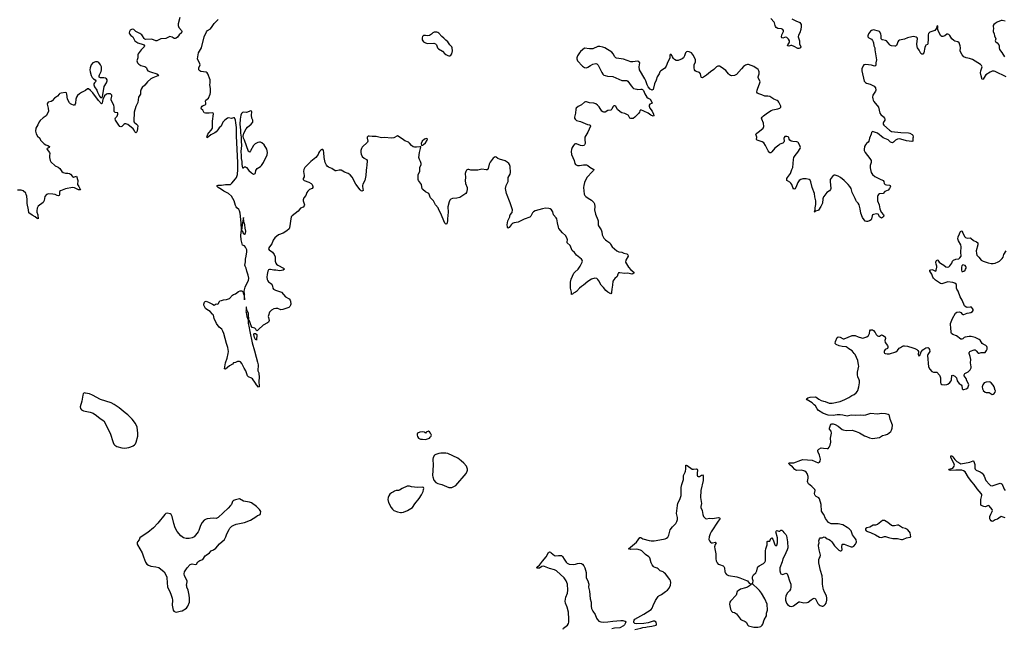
# Model space of a CAD drawing. Header units: inches. Extents: x 1603746 to 1744129, y 385869 to 533836.
# Tile 54 of 105: x 1694022 to 1713591, y 405269 to 417368. Entities that reach past the tile are written whole.
import ezdxf

# ---------------------------------------------------------------- set-up
doc = ezdxf.new("R2010")
doc.units = ezdxf.units.IN
doc.header["$MEASUREMENT"] = 0
for name, color, linetype in [('B6490', 7, 'Continuous'), ('B6491', 7, 'Continuous'), ('B7400', 7, 'Continuous'), ('B7401', 7, 'Continuous'), ('B7410', 7, 'Continuous'), ('B7411', 7, 'Continuous')]:
    doc.layers.add(name, color=color, linetype=linetype)

msp = doc.modelspace()

# ---------------------------------------------------------------- linework, layer by layer
at = {"layer": 'B6490', "color": 6, "elevation": 400}
for points in [[(1695310, 409949), (1695296, 409944), (1695287, 409933), (1695277, 409903), (1695254, 409786), (1695225, 409670), (1695230, 409641), (1695250, 409611), (1695291, 409590), (1695426, 409566), (1695484, 409544), (1695550, 409498), (1695620, 409440), (1695692, 409392), (1695823, 409150), (1695882, 408962), (1695893, 408933), (1695910, 408908), (1695950, 408882), (1696050, 408857), (1696113, 408853), (1696190, 408865), (1696230, 408877), (1696280, 408900), (1696303, 408917), (1696322, 408938), (1696340, 408970), (1696367, 409090), (1696368, 409150), (1696357, 409270), (1696321, 409341), (1696258, 409430), (1696174, 409510), (1696116, 409550), (1696000, 409650), (1695898, 409718), (1695841, 409750), (1695630, 409819), (1695470, 409904), (1695410, 409929), (1695330, 409947)], [(1698390, 407840), (1698310, 407825), (1698271, 407810), (1698251, 407789), (1698229, 407730), (1698212, 407708), (1698164, 407656), (1697967, 407470), (1697930, 407453), (1697870, 407456), (1697750, 407447), (1697730, 407442), (1697690, 407418), (1697650, 407375), (1697613, 407310), (1697585, 407215), (1697570, 407185), (1697490, 407090), (1697450, 407071), (1697390, 407056), (1697330, 407052), (1697278, 407070), (1697223, 407110), (1697150, 407197), (1697110, 407269), (1697084, 407350), (1697050, 407490), (1697030, 407532), (1697010, 407547), (1696950, 407557), (1696930, 407550), (1696910, 407530), (1696770, 407361), (1696682, 407270), (1696570, 407175), (1696456, 407104), (1696413, 407070), (1696395, 407030), (1696365, 406990), (1696356, 406970), (1696357, 406950), (1696366, 406926), (1696459, 406770), (1696482, 406690), (1696522, 406582), (1696546, 406546), (1696582, 406522), (1696628, 406508), (1696731, 406491), (1696790, 406475), (1696896, 406390), (1696944, 406290), (1696948, 406270), (1696958, 406090), (1697004, 406004), (1697034, 405930), (1697050, 405870), (1697056, 405830), (1697051, 405730), (1697071, 405630), (1697087, 405610), (1697110, 405594), (1697130, 405593), (1697210, 405607), (1697250, 405619), (1697336, 405670), (1697365, 405710), (1697396, 405790), (1697400, 405870), (1697391, 405930), (1697370, 406030), (1697345, 406090), (1697341, 406110), (1697340, 406130), (1697351, 406190), (1697350, 406210), (1697301, 406310), (1697292, 406350), (1697298, 406390), (1697321, 406430), (1697350, 406470), (1697410, 406535), (1697450, 406548), (1697510, 406539), (1697536, 406544), (1697562, 406590), (1697602, 406618), (1697663, 406637), (1697709, 406710), (1697730, 406721), (1697792, 406768), (1697830, 406810), (1697875, 406830), (1697918, 406862), (1697996, 406950), (1698090, 407034), (1698118, 407090), (1698138, 407150), (1698185, 407235), (1698201, 407259), (1698241, 407299), (1698279, 407321), (1698323, 407337), (1698489, 407371), (1698610, 407417), (1698716, 407484), (1698750, 407510), (1698790, 407522), (1698801, 407530), (1698809, 407550), (1698812, 407590), (1698790, 407629), (1698730, 407689), (1698630, 407761), (1698590, 407780), (1698512, 407788), (1698470, 407800)]]:
    msp.add_lwpolyline(points, close=True, dxfattribs=at)
at = {"layer": 'B6491', "color": 6, "elevation": 300}
for points in [[(1697202, 417410), (1697174, 417286), (1697171, 417250), (1697188, 417210), (1697240, 417150), (1697247, 417130), (1697237, 417110), (1697195, 417070), (1697157, 417023), (1697130, 416999), (1697110, 416992), (1697090, 416996), (1697050, 417018), (1697009, 417031), (1696977, 417023), (1696926, 416994), (1696830, 416988), (1696750, 416949), (1696728, 416948), (1696650, 416980), (1696530, 416973), (1696510, 416979), (1696493, 416993), (1696466, 417046), (1696448, 417068), (1696410, 417094), (1696333, 417133), (1696290, 417170), (1696270, 417178), (1696244, 417176), (1696220, 417160), (1696204, 417136), (1696199, 417110), (1696205, 417085), (1696230, 417057), (1696270, 417029), (1696310, 416950), (1696370, 416907), (1696477, 416877), (1696489, 416870), (1696502, 416850), (1696499, 416830), (1696434, 416766), (1696379, 416690), (1696370, 416670), (1696367, 416610), (1696352, 416550), (1696356, 416530), (1696366, 416510), (1696390, 416481), (1696430, 416456), (1696510, 416436), (1696527, 416427), (1696540, 416410), (1696553, 416373), (1696572, 416352), (1696624, 416330), (1696750, 416290), (1696784, 416270), (1696770, 416250), (1696666, 416214), (1696628, 416192), (1696560, 416130), (1696510, 416065), (1696458, 416022), (1696435, 415985), (1696426, 415950), (1696423, 415890), (1696385, 415830), (1696370, 415725), (1696330, 415644), (1696298, 415530), (1696292, 415350), (1696300, 415330), (1696347, 415290), (1696363, 415270), (1696371, 415249), (1696362, 415210), (1696356, 415150), (1696350, 415137), (1696330, 415117), (1696310, 415137), (1696295, 415170), (1696277, 415197), (1696170, 415286), (1696130, 415299), (1696110, 415295), (1696090, 415284), (1696050, 415242), (1696030, 415235), (1696010, 415247), (1695991, 415270), (1695969, 415310), (1695938, 415350), (1695925, 415370), (1695921, 415399), (1695925, 415415), (1695957, 415450), (1695969, 415470), (1695975, 415490), (1695974, 415510), (1695970, 415515), (1695921, 415521), (1695910, 415527), (1695902, 415542), (1695898, 415570), (1695899, 415630), (1695892, 415670), (1695842, 415770), (1695842, 415790), (1695855, 415850), (1695851, 415870), (1695830, 415892), (1695770, 415896), (1695750, 415889), (1695706, 415854), (1695676, 415784), (1695665, 415750), (1695660, 415710), (1695650, 415698), (1695590, 415761), (1695474, 415914), (1695430, 415961), (1695390, 415993), (1695370, 415994), (1695330, 415959), (1695250, 415921), (1695210, 415895), (1695170, 415860), (1695152, 415828), (1695138, 415790), (1695134, 415706), (1695128, 415690), (1695110, 415672), (1695090, 415670), (1695059, 415679), (1695033, 415693), (1695014, 415714), (1694974, 415790), (1694961, 415890), (1694950, 415911), (1694930, 415922), (1694847, 415910), (1694820, 415900), (1694806, 415890), (1694773, 415847), (1694712, 415808), (1694670, 415754), (1694650, 415743), (1694590, 415730), (1694573, 415710), (1694569, 415689), (1694587, 415610), (1694593, 415550), (1694590, 415530), (1694550, 415459), (1694490, 415419), (1694430, 415361), (1694410, 415335), (1694384, 415276), (1694343, 415210), (1694337, 415150), (1694350, 415100), (1694374, 415050), (1694425, 415010), (1694439, 414970), (1694455, 414950), (1694510, 414900), (1694542, 414882), (1694582, 414870), (1694612, 414850), (1694610, 414827), (1694565, 414810), (1694564, 414796), (1694565, 414790), (1694617, 414730), (1694622, 414710), (1694614, 414666), (1694615, 414630), (1694631, 414570), (1694644, 414544), (1694724, 414464), (1694790, 414434), (1694823, 414410), (1694860, 414350), (1694889, 414329), (1694930, 414320), (1694979, 414319), (1695010, 414312), (1695034, 414294), (1695070, 414253), (1695090, 414240), (1695110, 414241), (1695130, 414253), (1695150, 414255), (1695179, 414170), (1695179, 414150), (1695169, 414110), (1695171, 414090), (1695200, 414050), (1695232, 413988), (1695217, 413983), (1695190, 413986), (1695110, 414024), (1695070, 414031), (1694930, 414008), (1694835, 413965), (1694816, 413950), (1694811, 413930), (1694815, 413885), (1694809, 413871), (1694794, 413866), (1694770, 413871), (1694730, 413891), (1694680, 413900), (1694595, 413905), (1694557, 413890), (1694524, 413850), (1694508, 413772), (1694490, 413737), (1694390, 413659), (1694370, 413624), (1694360, 413570), (1694364, 413544), (1694383, 413490), (1694390, 413410), (1694370, 413413), (1694330, 413450), (1694270, 413481), (1694203, 413530), (1694197, 413590), (1694172, 413712), (1694171, 413790), (1694161, 413861), (1694154, 413894), (1694141, 413921), (1694090, 413964), (1694050, 413980), (1693979, 413981)], [(1700000, 414771), (1699998, 414770), (1699979, 414750), (1699966, 414730), (1699952, 414690), (1699907, 414630), (1699807, 414550), (1699690, 414429), (1699667, 414390), (1699662, 414350), (1699676, 414270), (1699673, 414247), (1699658, 414210), (1699657, 414190), (1699675, 414170), (1699770, 414138), (1699817, 414110), (1699837, 414090), (1699850, 414050), (1699850, 414030), (1699833, 414010), (1699785, 413990), (1699750, 413959), (1699731, 413930), (1699708, 413872), (1699670, 413830), (1699657, 413790), (1699657, 413770), (1699660, 413750), (1699682, 413690), (1699679, 413670), (1699656, 413644), (1699602, 413618), (1699557, 413563), (1699436, 413470), (1699420, 413450), (1699387, 413233), (1699375, 413210), (1699330, 413170), (1699256, 413124), (1699164, 413090), (1699090, 413030), (1699057, 412983), (1699035, 412910), (1698984, 412850), (1698972, 412830), (1698970, 412810), (1698983, 412790), (1699050, 412747), (1699082, 412702), (1699097, 412657), (1699103, 412570), (1699116, 412530), (1699128, 412510), (1699154, 412490), (1699266, 412430), (1699284, 412410), (1699256, 412390), (1699190, 412376), (1699110, 412388), (1699070, 412389), (1699010, 412404), (1698990, 412405), (1698970, 412398), (1698951, 412369), (1698939, 412301), (1698936, 412250), (1698942, 412202), (1698955, 412175), (1698970, 412156), (1699010, 412131), (1699033, 412110), (1699048, 412072), (1699054, 412030), (1699068, 412010), (1699104, 411990), (1699225, 411950), (1699302, 411862), (1699378, 411818), (1699395, 411795), (1699406, 411770), (1699414, 411710), (1699407, 411690), (1699390, 411664), (1699372, 411648), (1699250, 411606), (1699210, 411602), (1699150, 411625), (1699110, 411627), (1699070, 411619), (1699030, 411593), (1698987, 411553), (1698964, 411490), (1698961, 411470), (1698965, 411450), (1698983, 411390), (1698970, 411356), (1698950, 411340), (1698864, 411296), (1698769, 411211), (1698750, 411187), (1698734, 411186), (1698730, 411187), (1698715, 411215), (1698693, 411233), (1698642, 411250), (1698622, 411282), (1698590, 411381), (1698578, 411398), (1698567, 411530), (1698550, 411575), (1698535, 411590), (1698530, 411659), (1698524, 411656), (1698524, 411590), (1698518, 411570), (1698521, 411550), (1698536, 411470), (1698563, 411403), (1698565, 411330), (1698577, 411277), (1698593, 411170), (1698642, 410942), (1698690, 410782), (1698720, 410660), (1698750, 410559), (1698759, 410510), (1698760, 410470), (1698753, 410427), (1698758, 410390), (1698773, 410350), (1698782, 410250), (1698773, 410190), (1698782, 410070), (1698770, 410065), (1698729, 410109), (1698710, 410143), (1698646, 410226), (1698630, 410241), (1698570, 410269), (1698553, 410290), (1698542, 410310), (1698526, 410370), (1698516, 410390), (1698482, 410442), (1698436, 410536), (1698408, 410568), (1698390, 410576), (1698350, 410576), (1698310, 410556), (1698270, 410549), (1698250, 410523), (1698190, 410487), (1698110, 410423), (1698090, 410426), (1698110, 410550), (1698143, 410637), (1698166, 410734), (1698170, 410770), (1698159, 410850), (1698130, 410933), (1698077, 411130), (1698059, 411179), (1698037, 411217), (1697990, 411259), (1697931, 411330), (1697888, 411430), (1697871, 411491), (1697857, 411517), (1697810, 411570), (1697743, 411610), (1697718, 411630), (1697684, 411690), (1697684, 411710), (1697697, 411750), (1697710, 411766), (1697730, 411770), (1697790, 411748), (1697855, 411710), (1697890, 411696), (1697930, 411718), (1697950, 411716), (1697970, 411721), (1697992, 411768), (1698003, 411777), (1698030, 411784), (1698070, 411801), (1698130, 411807), (1698190, 411828), (1698250, 411892), (1698270, 411904), (1698310, 411918), (1698370, 411968), (1698402, 411978), (1698430, 411981), (1698438, 411978), (1698456, 411956), (1698470, 411908), (1698489, 411911), (1698484, 411970), (1698501, 412050), (1698529, 412111), (1698570, 412182), (1698575, 412230), (1698566, 412290), (1698535, 412370), (1698522, 412430), (1698501, 412470), (1698496, 412490), (1698510, 412552), (1698513, 412610), (1698522, 412670), (1698539, 412750), (1698535, 412790), (1698510, 412847), (1698490, 412875), (1698450, 412887), (1698421, 412990), (1698416, 413076), (1698430, 413190), (1698423, 413330), (1698402, 413522), (1698388, 413568), (1698376, 413596), (1698339, 413630), (1698325, 413650), (1698314, 413674), (1698288, 413770), (1698230, 413861), (1698172, 413910), (1698077, 413957), (1698033, 413993), (1697969, 414030), (1697947, 414050), (1697945, 414070), (1697964, 414076), (1698030, 414079), (1698110, 414092), (1698190, 414089), (1698210, 414095), (1698240, 414120), (1698310, 414202), (1698330, 414233), (1698350, 414290), (1698358, 414390), (1698357, 414530), (1698332, 415050), (1698328, 415228), (1698320, 415320), (1698310, 415368), (1698290, 415415), (1698270, 415415), (1698230, 415403), (1698170, 415419), (1698150, 415410), (1698099, 415370), (1698058, 415330), (1698028, 415252), (1697990, 415221), (1697962, 415178), (1697924, 415136), (1697901, 415119), (1697823, 415077), (1697750, 415017), (1697742, 415030), (1697762, 415090), (1697781, 415119), (1697830, 415174), (1697851, 415210), (1697855, 415230), (1697855, 415350), (1697874, 415494), (1697870, 415510), (1697850, 415516), (1697790, 415509), (1697712, 415512), (1697690, 415519), (1697679, 415530), (1697663, 415570), (1697638, 415590), (1697630, 415610), (1697637, 415630), (1697650, 415646), (1697670, 415660), (1697706, 415674), (1697723, 415690), (1697723, 415710), (1697714, 415750), (1697719, 415770), (1697775, 415810), (1697811, 415889), (1697817, 415923), (1697817, 415997), (1697803, 416070), (1697807, 416113), (1697805, 416170), (1697764, 416290), (1697748, 416310), (1697730, 416322), (1697621, 416341), (1697601, 416350), (1697583, 416370), (1697580, 416390), (1697585, 416410), (1697607, 416470), (1697604, 416490), (1697557, 416590), (1697576, 416710), (1697636, 416810), (1697689, 417030), (1697734, 417126), (1697754, 417150), (1697812, 417188), (1697850, 417230), (1697886, 417290), (1697968, 417372)]]:
    msp.add_lwpolyline(points, dxfattribs=at)
for points in [[(1695530, 416530), (1695479, 416510), (1695446, 416470), (1695423, 416410), (1695417, 416370), (1695420, 416330), (1695441, 416261), (1695461, 416221), (1695490, 416190), (1695524, 416170), (1695533, 416153), (1695527, 416130), (1695510, 416111), (1695499, 416090), (1695498, 416070), (1695509, 416030), (1695554, 415970), (1695570, 415930), (1695610, 415849), (1695630, 415822), (1695650, 415821), (1695665, 415835), (1695700, 416040), (1695746, 416110), (1695758, 416150), (1695758, 416170), (1695750, 416190), (1695728, 416208), (1695693, 416213), (1695630, 416210), (1695605, 416225), (1695601, 416250), (1695607, 416270), (1695639, 416341), (1695647, 416370), (1695646, 416430), (1695628, 416470), (1695594, 416514), (1695570, 416528)], [(1698615, 415555), (1698530, 415524), (1698470, 415530), (1698450, 415524), (1698430, 415504), (1698420, 415470), (1698407, 415393), (1698400, 415290), (1698414, 415170), (1698414, 415114), (1698426, 415030), (1698424, 414950), (1698429, 414870), (1698417, 414750), (1698425, 414670), (1698424, 414610), (1698438, 414550), (1698435, 414490), (1698450, 414424), (1698470, 414426), (1698490, 414440), (1698510, 414443), (1698519, 414439), (1698530, 414433), (1698576, 414370), (1698630, 414323), (1698650, 414308), (1698670, 414300), (1698690, 414302), (1698701, 414310), (1698710, 414325), (1698718, 414370), (1698726, 414390), (1698740, 414410), (1698810, 414450), (1698830, 414472), (1698870, 414529), (1698941, 414679), (1698948, 414730), (1698932, 414792), (1698879, 414879), (1698838, 414918), (1698811, 414931), (1698790, 414935), (1698753, 414927), (1698700, 414900), (1698672, 414868), (1698610, 414763), (1698590, 414737), (1698568, 414748), (1698491, 414970), (1698470, 415010), (1698463, 415050), (1698475, 415110), (1698521, 415199), (1698550, 415230), (1698626, 415290), (1698653, 415330), (1698656, 415350), (1698653, 415370), (1698639, 415410), (1698627, 415470), (1698636, 415536), (1698632, 415552)], [(1698470, 413434), (1698443, 413297), (1698438, 413222), (1698431, 413190), (1698436, 413170), (1698450, 413162), (1698467, 413127), (1698490, 413105), (1698510, 413119), (1698514, 413166), (1698502, 413222), (1698496, 413290), (1698476, 413350)], [(1698490, 411906), (1698486, 411894), (1698490, 411801), (1698493, 411827)], [(1698730, 410998), (1698727, 411007), (1698710, 411010), (1698690, 411050), (1698675, 411110), (1698678, 411122), (1698690, 411129), (1698710, 411127), (1698734, 411110)]]:
    msp.add_lwpolyline(points, close=True, dxfattribs=at)
at = {"layer": 'B7400', "color": 6, "elevation": 300}
for points in [[(1710000, 409539), (1709985, 409545), (1709901, 409601), (1709873, 409630), (1709837, 409690), (1709815, 409715), (1709772, 409752), (1709672, 409810), (1709663, 409830), (1709689, 409850), (1709730, 409862), (1709830, 409874), (1709850, 409865), (1709903, 409823), (1709950, 409797), (1710000, 409785)], [(1710000, 407536), (1709961, 407601), (1709953, 407730), (1709920, 407840), (1709902, 407862), (1709850, 407891), (1709831, 407910), (1709825, 407925), (1709822, 407950), (1709832, 408010), (1709827, 408030), (1709765, 408090), (1709702, 408142), (1709686, 408166), (1709682, 408190), (1709692, 408252), (1709692, 408290), (1709670, 408350), (1709650, 408375), (1709630, 408390), (1709610, 408397), (1709551, 408411), (1709470, 408407), (1709450, 408413), (1709430, 408428), (1709379, 408479), (1709336, 408510), (1709316, 408530), (1709310, 408550), (1709323, 408557), (1709410, 408560), (1709550, 408614), (1709590, 408622), (1709770, 408611), (1709890, 408561), (1709921, 408570), (1709934, 408590), (1709935, 408630), (1709916, 408710), (1709891, 408770), (1709886, 408790), (1709888, 408810), (1709907, 408833), (1709950, 408854), (1710000, 408849)], [(1706250, 405245), (1706368, 405270), (1706410, 405286), (1706466, 405290), (1706490, 405301), (1706586, 405310), (1706669, 405330), (1706678, 405350), (1706670, 405389), (1706638, 405410), (1706610, 405409), (1706510, 405377), (1706430, 405364), (1706290, 405357), (1706246, 405366), (1706230, 405388), (1706227, 405410), (1706232, 405430), (1706250, 405453), (1706425, 405550), (1706574, 405646), (1706590, 405670), (1706610, 405723), (1706660, 405820), (1706710, 405901), (1706726, 405914), (1706779, 405941), (1706860, 406000), (1706896, 406030), (1706930, 406070), (1706956, 406130), (1706962, 406182), (1706956, 406216), (1706942, 406242), (1706856, 406350), (1706833, 406373), (1706809, 406389), (1706750, 406414), (1706710, 406453), (1706690, 406465), (1706630, 406488), (1706618, 406498), (1706591, 406531), (1706571, 406570), (1706543, 406670), (1706525, 406690), (1706458, 406738), (1706387, 406807), (1706363, 406823), (1706290, 406843), (1706170, 406839), (1706119, 406850), (1706281, 406979), (1706350, 407074), (1706370, 407076), (1706410, 407046), (1706530, 407017), (1706570, 407010), (1706630, 407008), (1706670, 407012), (1706850, 407050), (1706879, 407061), (1706901, 407079), (1706922, 407118), (1706950, 407230), (1706995, 407285), (1707065, 407350), (1707085, 407395), (1707093, 407430), (1707094, 407470), (1707077, 407550), (1707094, 407710), (1707105, 407755), (1707144, 407830), (1707167, 407910), (1707171, 408069), (1707183, 408130), (1707214, 408230), (1707212, 408310), (1707250, 408370), (1707256, 408390), (1707262, 408430), (1707260, 408500), (1707262, 408510), (1707270, 408514), (1707290, 408505), (1707390, 408435), (1707413, 408433), (1707470, 408442), (1707490, 408434), (1707496, 408410), (1707487, 408353), (1707490, 408314), (1707496, 408296), (1707508, 408288), (1707530, 408290), (1707570, 408313), (1707590, 408317), (1707603, 408303), (1707609, 408269), (1707606, 408210), (1707562, 408010), (1707552, 407870), (1707569, 407790), (1707573, 407750), (1707558, 407690), (1707560, 407670), (1707583, 407610), (1707600, 407530), (1707615, 407490), (1707650, 407453), (1707670, 407447), (1707730, 407456), (1707790, 407450), (1707910, 407470), (1707930, 407466), (1707946, 407450), (1707902, 407398), (1707768, 407190), (1707747, 407150), (1707726, 407090), (1707718, 407038), (1707730, 407007), (1707750, 406984), (1707770, 406971), (1707790, 406971), (1707850, 406984), (1707867, 406970), (1707845, 406935), (1707834, 406890), (1707837, 406850), (1707858, 406750), (1707859, 406650), (1707865, 406610), (1707885, 406570), (1707907, 406547), (1707930, 406535), (1708006, 406510), (1708018, 406498), (1708029, 406469), (1708040, 406390), (1708050, 406364), (1708070, 406337), (1708110, 406316), (1708273, 406293), (1708336, 406276), (1708404, 406244), (1708470, 406221), (1708486, 406210), (1708522, 406170), (1708550, 406152), (1708570, 406152), (1708580, 406160), (1708590, 406174), (1708602, 406210), (1708586, 406250), (1708589, 406291), (1708609, 406330), (1708655, 406370), (1708671, 406410), (1708684, 406470), (1708694, 406490), (1708720, 406510), (1708803, 406557), (1708833, 406587), (1708843, 406610), (1708844, 406810), (1708850, 406850), (1708880, 406930), (1708877, 406977), (1708870, 406991), (1708890, 407002), (1708910, 406999), (1708930, 407003), (1708941, 407019), (1708950, 407052), (1708970, 407065), (1708990, 407041), (1709005, 407010), (1709030, 406931), (1709050, 406911), (1709070, 406925), (1709082, 406970), (1709085, 407050), (1709084, 407070), (1709053, 407187), (1709057, 407203), (1709070, 407216), (1709110, 407199), (1709120, 407200), (1709130, 407203), (1709150, 407223), (1709170, 407223), (1709190, 407203), (1709210, 407171), (1709250, 407133), (1709260, 407110), (1709281, 406990), (1709286, 406870), (1709276, 406830), (1709224, 406710), (1709189, 406650), (1709177, 406590), (1709133, 406470), (1709128, 406430), (1709130, 406412), (1709144, 406364), (1709153, 406353), (1709170, 406344), (1709190, 406341), (1709250, 406363), (1709270, 406361), (1709275, 406355), (1709290, 406319), (1709320, 406210), (1709348, 406150), (1709351, 406130), (1709351, 406090), (1709342, 406050), (1709323, 406017), (1709275, 405965), (1709252, 405910), (1709244, 405870), (1709243, 405830), (1709246, 405806), (1709260, 405770), (1709281, 405741), (1709310, 405720), (1709330, 405709), (1709370, 405704), (1709402, 405718), (1709510, 405797), (1709530, 405798), (1709610, 405777), (1709670, 405780), (1709693, 405787), (1709750, 405835), (1709790, 405860), (1709810, 405868), (1709830, 405864), (1709836, 405856), (1709882, 405762), (1709910, 405734), (1709930, 405721), (1709970, 405708), (1709990, 405710), (1710000, 405717)], [(1710000, 406040), (1709990, 406070), (1709978, 406150), (1709980, 406230), (1709968, 406310), (1709937, 406417), (1709902, 406570), (1709903, 406637), (1709910, 406658), (1709930, 406691), (1709936, 406724), (1709911, 406830), (1709900, 406910), (1709900, 406930), (1709909, 406970), (1709907, 407010), (1709917, 407050), (1709930, 407066), (1709970, 407071), (1710000, 407082)], [(1704824, 405250), (1704830, 405270), (1704910, 405335), (1704930, 405365), (1704936, 405390), (1704936, 405450), (1704927, 405587), (1704906, 405690), (1704873, 405770), (1704866, 405810), (1704879, 405890), (1704911, 405970), (1704915, 406030), (1704912, 406150), (1704886, 406210), (1704844, 406270), (1704690, 406413), (1704650, 406432), (1704550, 406459), (1704450, 406500), (1704430, 406503), (1704402, 406498), (1704350, 406465), (1704305, 406465), (1704298, 406470), (1704305, 406490), (1704350, 406522), (1704410, 406605), (1704488, 406692), (1704530, 406775), (1704550, 406788), (1704570, 406782), (1704587, 406770), (1704650, 406715), (1704670, 406711), (1704730, 406718), (1704790, 406714), (1704810, 406694), (1704841, 406641), (1704883, 406583), (1704905, 406565), (1704944, 406544), (1705030, 406537), (1705070, 406545), (1705110, 406561), (1705145, 406565), (1705190, 406555), (1705210, 406543), (1705236, 406510), (1705255, 406470), (1705280, 406380), (1705280, 406290), (1705284, 406270), (1705316, 406210), (1705328, 406170), (1705331, 406149), (1705325, 406090), (1705346, 406010), (1705357, 405857), (1705382, 405790), (1705378, 405710), (1705385, 405665), (1705410, 405609), (1705462, 405542), (1705485, 405470), (1705497, 405450), (1705535, 405410), (1705570, 405397), (1705626, 405394), (1705710, 405398), (1705810, 405414), (1705970, 405424), (1706010, 405422), (1706050, 405413), (1706058, 405410), (1706071, 405390), (1706052, 405350), (1706040, 405340), (1706024, 405316), (1705950, 405278), (1705846, 405274), (1705790, 405259)]]:
    msp.add_lwpolyline(points, dxfattribs=at)
at = {"layer": 'B7400', "color": 6}
for points, elevation in [([(1702150, 409189), (1702102, 409170), (1702090, 409146), (1702069, 409169), (1702030, 409177), (1701974, 409166), (1701930, 409148), (1701921, 409130), (1701921, 409110), (1701930, 409085), (1701950, 409051), (1701961, 409041), (1701990, 409031), (1702030, 409031), (1702090, 409023), (1702110, 409026), (1702166, 409050), (1702178, 409070), (1702202, 409090), (1702204, 409110), (1702190, 409149), (1702170, 409174)], 400), ([(1702490, 408752), (1702390, 408749), (1702350, 408745), (1702290, 408725), (1702267, 408710), (1702238, 408662), (1702230, 408630), (1702238, 408510), (1702227, 408307), (1702230, 408282), (1702252, 408212), (1702290, 408170), (1702330, 408150), (1702410, 408126), (1702550, 408070), (1702570, 408066), (1702610, 408069), (1702690, 408110), (1702896, 408350), (1702917, 408390), (1702921, 408410), (1702921, 408430), (1702905, 408490), (1702850, 408554), (1702799, 408599), (1702730, 408651), (1702530, 408745)], 400), ([(1701724, 408096), (1701621, 408050), (1701570, 408017), (1701550, 408009), (1701506, 408006), (1701470, 407994), (1701450, 407981), (1701410, 407965), (1701382, 407938), (1701356, 407904), (1701345, 407870), (1701341, 407830), (1701352, 407770), (1701407, 407670), (1701430, 407635), (1701458, 407610), (1701530, 407582), (1701589, 407569), (1701610, 407569), (1701650, 407577), (1701730, 407608), (1701830, 407670), (1701876, 407744), (1701962, 407850), (1702010, 407926), (1702039, 407990), (1702051, 408030), (1702054, 408050), (1702049, 408069), (1702030, 408075), (1701930, 408070), (1701810, 408085), (1701770, 408095)], 400), ([(1708552, 406148), (1708545, 406130), (1708487, 406090), (1708450, 406073), (1708350, 406046), (1708303, 406017), (1708282, 405998), (1708259, 405930), (1708150, 405811), (1708138, 405790), (1708132, 405750), (1708149, 405650), (1708170, 405611), (1708190, 405593), (1708230, 405581), (1708270, 405554), (1708350, 405450), (1708370, 405436), (1708443, 405403), (1708459, 405390), (1708493, 405333), (1708510, 405318), (1708610, 405295), (1708690, 405292), (1708724, 405296), (1708750, 405308), (1708776, 405330), (1708790, 405350), (1708819, 405441), (1708863, 405517), (1708866, 405570), (1708885, 405630), (1708877, 405750), (1708834, 405854), (1708765, 405965), (1708723, 406023), (1708675, 406075), (1708610, 406130), (1708590, 406144)], 300)]:
    msp.add_lwpolyline(points, close=True, dxfattribs=dict(at, elevation=elevation))
at = {"layer": 'B7401', "color": 6}
for points, elevation in [([(1709370, 417387), (1709450, 417342), (1709530, 417311), (1709551, 417270), (1709554, 417234), (1709544, 417170), (1709526, 417110), (1709499, 417061), (1709492, 417030), (1709518, 416950), (1709521, 416890), (1709544, 416830), (1709539, 416810), (1709530, 416799), (1709510, 416795), (1709490, 416797), (1709418, 416838), (1709370, 416854), (1709346, 416854), (1709310, 416844), (1709285, 416850), (1709288, 416870), (1709313, 416907), (1709320, 416930), (1709320, 416950), (1709304, 416984), (1709271, 417011), (1709250, 417019), (1709225, 417015), (1709190, 417001), (1709168, 417010), (1709164, 417030), (1709169, 417070), (1709201, 417130), (1709203, 417150), (1709192, 417170), (1709165, 417185), (1709090, 417195), (1709056, 417210), (1709041, 417230), (1709034, 417250), (1709027, 417307), (1709020, 417320), (1708950, 417390)], 200), ([(1710000, 413845), (1709985, 413810), (1709976, 413724), (1709943, 413657), (1709897, 413583), (1709885, 413575), (1709840, 413560), (1709830, 413550), (1709810, 413549), (1709828, 413552), (1709825, 413565), (1709834, 413586), (1709832, 413630), (1709846, 413694), (1709845, 413770), (1709826, 413846), (1709816, 413910), (1709774, 414034), (1709747, 414147), (1709735, 414175), (1709710, 414193), (1709650, 414206), (1709590, 414204), (1709545, 414190), (1709515, 414170), (1709485, 414130), (1709450, 414029), (1709430, 414005), (1709410, 413999), (1709390, 414030), (1709371, 414090), (1709350, 414120), (1709330, 414139), (1709282, 414162), (1709272, 414170), (1709267, 414187), (1709271, 414210), (1709283, 414230), (1709344, 414310), (1709367, 414390), (1709386, 414430), (1709398, 414510), (1709399, 414590), (1709410, 414630), (1709432, 414668), (1709490, 414734), (1709536, 414810), (1709540, 414830), (1709536, 414850), (1709502, 414922), (1709490, 414934), (1709470, 414940), (1709385, 414945), (1709352, 414952), (1709329, 414970), (1709314, 414990), (1709307, 415027), (1709298, 415038), (1709270, 415049), (1709230, 415046), (1709213, 415027), (1709211, 415010), (1709218, 414950), (1709208, 414930), (1709187, 414913), (1709130, 414891), (1709110, 414876), (1709030, 414811), (1708970, 414738), (1708950, 414721), (1708930, 414718), (1708900, 414760), (1708848, 414870), (1708810, 414918), (1708779, 414939), (1708682, 414970), (1708667, 414987), (1708674, 415030), (1708658, 415070), (1708656, 415090), (1708670, 415110), (1708727, 415150), (1708798, 415210), (1708813, 415247), (1708806, 415310), (1708771, 415390), (1708768, 415410), (1708780, 415430), (1708805, 415455), (1708884, 415516), (1708956, 415564), (1708990, 415579), (1709090, 415595), (1709130, 415608), (1709150, 415630), (1709151, 415650), (1709110, 415730), (1709095, 415750), (1709080, 415760), (1709010, 415789), (1708930, 415839), (1708890, 415849), (1708850, 415846), (1708830, 415850), (1708775, 415875), (1708711, 415891), (1708686, 415910), (1708675, 415930), (1708678, 415970), (1708690, 416010), (1708728, 416090), (1708736, 416130), (1708732, 416150), (1708701, 416210), (1708699, 416230), (1708717, 416290), (1708721, 416330), (1708715, 416350), (1708696, 416376), (1708610, 416437), (1708510, 416474), (1708490, 416475), (1708450, 416464), (1708410, 416436), (1708365, 416390), (1708270, 416278), (1708230, 416259), (1708170, 416253), (1708150, 416258), (1708130, 416271), (1708110, 416290), (1708057, 416357), (1707965, 416425), (1707930, 416443), (1707897, 416443), (1707870, 416429), (1707819, 416381), (1707750, 416330), (1707670, 416262), (1707590, 416215), (1707576, 416216), (1707566, 416226), (1707550, 416290), (1707530, 416320), (1707470, 416336), (1707450, 416350), (1707435, 416370), (1707428, 416408), (1707430, 416470), (1707453, 416530), (1707454, 416570), (1707414, 416654), (1707372, 416712), (1707330, 416732), (1707290, 416733), (1707274, 416726), (1707253, 416710), (1707237, 416650), (1707214, 416610), (1707188, 416590), (1707110, 416557), (1707070, 416560), (1707037, 416577), (1707017, 416597), (1706996, 416630), (1706989, 416650), (1706970, 416673), (1706950, 416674), (1706944, 416656), (1706943, 416610), (1706937, 416590), (1706903, 416530), (1706874, 416446), (1706859, 416421), (1706840, 416400), (1706766, 416354), (1706746, 416330), (1706730, 416290), (1706694, 416230), (1706674, 416166), (1706637, 416090), (1706610, 415978), (1706590, 415969), (1706550, 415989), (1706513, 416030), (1706492, 416072), (1706468, 416150), (1706450, 416190), (1706341, 416370), (1706336, 416430), (1706349, 416510), (1706330, 416537), (1706298, 416542), (1706210, 416527), (1706170, 416527), (1706022, 416582), (1705884, 416604), (1705870, 416610), (1705851, 416630), (1705819, 416690), (1705790, 416723), (1705650, 416811), (1705610, 416825), (1705550, 416837), (1705510, 416835), (1705410, 416791), (1705390, 416787), (1705350, 416786), (1705250, 416799), (1705170, 416738), (1705145, 416710), (1705108, 416652), (1705096, 416610), (1705095, 416590), (1705109, 416550), (1705210, 416444), (1705250, 416419), (1705290, 416414), (1705317, 416423), (1705370, 416460), (1705410, 416481), (1705470, 416498), (1705492, 416492), (1705522, 416462), (1705590, 416316), (1705610, 416285), (1705630, 416267), (1705656, 416256), (1705707, 416247), (1705810, 416241), (1705990, 416160), (1706090, 416162), (1706110, 416147), (1706174, 416050), (1706210, 416011), (1706223, 416003), (1706290, 415985), (1706310, 415983), (1706370, 415990), (1706389, 415989), (1706403, 415983), (1706420, 415960), (1706450, 415893), (1706489, 415830), (1706510, 415810), (1706550, 415790), (1706587, 415730), (1706590, 415709), (1706579, 415701), (1706545, 415690), (1706534, 415670), (1706533, 415650), (1706547, 415610), (1706592, 415552), (1706620, 415490), (1706623, 415457), (1706612, 415450), (1706565, 415470), (1706510, 415507), (1706430, 415549), (1706370, 415575), (1706350, 415557), (1706342, 415530), (1706329, 415510), (1706250, 415430), (1706213, 415407), (1706170, 415404), (1706150, 415410), (1706123, 415463), (1706113, 415473), (1706050, 415504), (1705990, 415516), (1705954, 415534), (1705902, 415582), (1705870, 415639), (1705850, 415653), (1705830, 415656), (1705810, 415638), (1705790, 415590), (1705771, 415569), (1705710, 415562), (1705659, 415530), (1705630, 415528), (1705610, 415536), (1705595, 415550), (1705536, 415636), (1705504, 415670), (1705473, 415693), (1705430, 415710), (1705350, 415713), (1705290, 415734), (1705270, 415737), (1705249, 415731), (1705190, 415674), (1705119, 415641), (1705084, 415610), (1705075, 415590), (1705066, 415510), (1705047, 415433), (1705050, 415410), (1705059, 415390), (1705086, 415366), (1705170, 415345), (1705310, 415284), (1705350, 415275), (1705358, 415270), (1705365, 415250), (1705317, 415130), (1705256, 415030), (1705251, 414990), (1705259, 414910), (1705250, 414880), (1705234, 414866), (1705210, 414862), (1705170, 414870), (1705090, 414897), (1705070, 414897), (1705050, 414891), (1705028, 414870), (1705005, 414830), (1704990, 414790), (1704983, 414750), (1704989, 414689), (1705039, 414570), (1705056, 414510), (1705071, 414490), (1705110, 414472), (1705148, 414468), (1705230, 414484), (1705270, 414486), (1705290, 414482), (1705312, 414472), (1705356, 414436), (1705430, 414390), (1705424, 414370), (1705407, 414350), (1705294, 414230), (1705248, 414130), (1705232, 414070), (1705227, 414030), (1705242, 413902), (1705256, 413870), (1705272, 413850), (1705318, 413818), (1705390, 413778), (1705433, 413733), (1705444, 413710), (1705456, 413650), (1705445, 413590), (1705463, 413503), (1705515, 413390), (1705519, 413370), (1705519, 413290), (1705528, 413268), (1705576, 413190), (1705590, 413150), (1705599, 413090), (1705630, 413027), (1705642, 413010), (1705665, 412990), (1705694, 412974), (1705748, 412930), (1705766, 412906), (1705796, 412850), (1705892, 412772), (1705930, 412753), (1705990, 412745), (1706030, 412728), (1706090, 412712), (1706110, 412694), (1706114, 412666), (1706070, 412590), (1706063, 412550), (1706124, 412450), (1706170, 412394), (1706231, 412350), (1706231, 412330), (1706210, 412315), (1706190, 412312), (1706110, 412327), (1706050, 412325), (1705950, 412339), (1705925, 412335), (1705911, 412310), (1705897, 412263), (1705850, 412222), (1705811, 412169), (1705804, 412090), (1705789, 412010), (1705787, 411953), (1705783, 411937), (1705770, 411919), (1705710, 411950), (1705670, 411986), (1705625, 412045), (1705579, 412090), (1705535, 412175), (1705510, 412206), (1705490, 412220), (1705450, 412230), (1705390, 412211), (1705315, 412165), (1705230, 412089), (1705190, 412064), (1705150, 412030), (1705090, 411967), (1705070, 411952), (1705028, 411932), (1705010, 411909), (1704990, 411908), (1704987, 411950), (1704971, 412031), (1704971, 412150), (1704984, 412210), (1705038, 412330), (1705054, 412350), (1705119, 412410), (1705160, 412470), (1705201, 412550), (1705205, 412570), (1705201, 412590), (1705188, 412610), (1705090, 412687), (1705050, 412738), (1705003, 412783), (1704960, 412880), (1704905, 412930), (1704903, 412950), (1704910, 412990), (1704899, 413030), (1704870, 413075), (1704810, 413130), (1704740, 413220), (1704730, 413243), (1704708, 413332), (1704698, 413410), (1704687, 413430), (1704630, 413490), (1704617, 413550), (1704608, 413570), (1704590, 413590), (1704566, 413606), (1704536, 413616), (1704470, 413621), (1704410, 413610), (1704270, 413567), (1704234, 413546), (1704217, 413530), (1704179, 413461), (1704158, 413442), (1704050, 413402), (1703930, 413343), (1703851, 413330), (1703830, 413321), (1703810, 413310), (1703790, 413290), (1703750, 413235), (1703730, 413225), (1703719, 413239), (1703714, 413250), (1703713, 413293), (1703723, 413370), (1703761, 413450), (1703761, 413470), (1703768, 413492), (1703807, 413533), (1703814, 413586), (1703773, 413730), (1703699, 413910), (1703680, 414010), (1703694, 414070), (1703731, 414150), (1703728, 414210), (1703732, 414230), (1703770, 414300), (1703778, 414330), (1703768, 414450), (1703757, 414490), (1703742, 414510), (1703710, 414538), (1703670, 414565), (1703556, 414596), (1703528, 414608), (1703490, 414635), (1703470, 414641), (1703430, 414618), (1703370, 414535), (1703350, 414497), (1703330, 414413), (1703310, 414382), (1703290, 414381), (1703210, 414396), (1703130, 414376), (1702990, 414380), (1702950, 414388), (1702930, 414388), (1702905, 414375), (1702889, 414351), (1702878, 414310), (1702880, 414230), (1702875, 414170), (1702880, 414110), (1702917, 414030), (1702916, 413990), (1702904, 413936), (1702887, 413913), (1702770, 413834), (1702710, 413822), (1702624, 413816), (1702590, 413801), (1702570, 413781), (1702555, 413745), (1702533, 413650), (1702536, 413544), (1702524, 413410), (1702525, 413370), (1702510, 413309), (1702490, 413303), (1702470, 413326), (1702388, 413530), (1702354, 413590), (1702342, 413630), (1702287, 413687), (1702246, 413766), (1702190, 413830), (1702151, 413911), (1702089, 413949), (1702032, 413992), (1702023, 414003), (1702006, 414090), (1701990, 414121), (1701951, 414170), (1701942, 414190), (1701939, 414270), (1701944, 414290), (1701975, 414350), (1701978, 414370), (1701975, 414430), (1701999, 414490), (1702001, 414510), (1701988, 414550), (1701968, 414590), (1701958, 414630), (1701965, 414730), (1701992, 414832), (1701988, 414848), (1701978, 414842), (1701907, 414833), (1701870, 414835), (1701843, 414843), (1701806, 414866), (1701770, 414914), (1701750, 414933), (1701677, 414957), (1701622, 415002), (1701530, 415059), (1701458, 415022), (1701410, 415012), (1701270, 415023), (1701210, 415020), (1701110, 415044), (1701030, 415043), (1700970, 415055), (1700946, 415050), (1700930, 415030), (1700929, 415010), (1700939, 414950), (1700933, 414930), (1700826, 414834), (1700814, 414810), (1700804, 414770), (1700804, 414730), (1700810, 414696), (1700830, 414650), (1700870, 414618), (1700917, 414590), (1700930, 414570), (1700924, 414470), (1700912, 414428), (1700911, 414370), (1700900, 414270), (1700883, 414170), (1700844, 414096), (1700835, 414070), (1700834, 414050), (1700850, 413970), (1700830, 413956), (1700810, 413966), (1700790, 413989), (1700701, 414101), (1700630, 414240), (1700590, 414284), (1700550, 414310), (1700479, 414339), (1700410, 414374), (1700370, 414380), (1700310, 414362), (1700290, 414364), (1700228, 414408), (1700158, 414438), (1700136, 414456), (1700119, 414479), (1700095, 414530), (1700072, 414630), (1700067, 414730), (1700060, 414770), (1700050, 414785), (1700030, 414790), (1700000, 414771)], 300)]:
    msp.add_lwpolyline(points, dxfattribs=dict(at, elevation=elevation))
at = {"layer": 'B7401', "color": 6, "elevation": 300}
for points in [[(1702262, 417118), (1702236, 417104), (1702210, 417081), (1702170, 417056), (1702130, 417047), (1702087, 417053), (1702050, 417052), (1702026, 417034), (1702018, 417010), (1702023, 416970), (1702050, 416930), (1702090, 416908), (1702130, 416897), (1702250, 416898), (1702287, 416890), (1702307, 416870), (1702327, 416810), (1702347, 416787), (1702423, 416743), (1702469, 416689), (1702490, 416674), (1702530, 416654), (1702550, 416649), (1702570, 416652), (1702590, 416663), (1702614, 416690), (1702624, 416750), (1702618, 416810), (1702612, 416830), (1702571, 416871), (1702530, 416928), (1702490, 416959), (1702450, 417003), (1702413, 417033), (1702350, 417097), (1702330, 417111), (1702310, 417117)], [(1702106, 415006), (1702070, 414994), (1702018, 414950), (1702004, 414910), (1702006, 414866), (1702010, 414865), (1702030, 414871), (1702050, 414884), (1702090, 414920), (1702122, 414970), (1702129, 414990), (1702120, 415000)]]:
    msp.add_lwpolyline(points, close=True, dxfattribs=at)
at = {"layer": 'B7410', "color": 6}
for points, elevation in [([(1710000, 409785), (1710030, 409778), (1710110, 409745), (1710170, 409745), (1710330, 409779), (1710424, 409816), (1710502, 409858), (1710563, 409897), (1710610, 409917), (1710650, 409949), (1710674, 409986), (1710678, 410000)], 300), ([(1713172, 410000), (1713210, 409964), (1713230, 409956), (1713290, 409956), (1713350, 409919), (1713370, 409922), (1713390, 409938), (1713410, 409964), (1713414, 409990), (1713411, 410000)], 300), ([(1710000, 408849), (1710070, 408842), (1710090, 408847), (1710113, 408870), (1710130, 408910), (1710141, 408970), (1710138, 409050), (1710159, 409150), (1710151, 409190), (1710119, 409230), (1710115, 409250), (1710135, 409310), (1710150, 409330), (1710164, 409336), (1710190, 409337), (1710230, 409322), (1710286, 409290), (1710370, 409224), (1710390, 409214), (1710450, 409204), (1710565, 409205), (1710590, 409201), (1710650, 409181), (1710710, 409154), (1710810, 409094), (1710850, 409082), (1710913, 409053), (1710970, 409042), (1711110, 409061), (1711170, 409101), (1711230, 409113), (1711268, 409132), (1711335, 409185), (1711351, 409209), (1711365, 409250), (1711367, 409310), (1711323, 409430), (1711312, 409490), (1711304, 409504), (1711281, 409521), (1711230, 409533), (1711150, 409537), (1711070, 409527), (1710930, 409538), (1710910, 409536), (1710830, 409507), (1710790, 409500), (1710730, 409507), (1710630, 409501), (1710550, 409507), (1710470, 409488), (1710385, 409505), (1710331, 409511), (1710271, 409511), (1710190, 409501), (1710090, 409505), (1710000, 409539)], 300), ([(1713610, 407463), (1713530, 407489), (1713510, 407482), (1713458, 407442), (1713410, 407428), (1713370, 407396), (1713350, 407394), (1713330, 407404), (1713311, 407430), (1713306, 407446), (1713306, 407490), (1713321, 407539), (1713352, 407590), (1713357, 407610), (1713353, 407630), (1713290, 407707), (1713270, 407712), (1713231, 407689), (1713210, 407685), (1713183, 407690), (1713131, 407711), (1713125, 407730), (1713123, 407830), (1713143, 407910), (1713142, 407930), (1713132, 407950), (1713050, 408045), (1712994, 408130), (1712944, 408184), (1712880, 408270), (1712810, 408378), (1712782, 408402), (1712750, 408410), (1712626, 408414), (1712530, 408405), (1712489, 408410), (1712504, 408430), (1712570, 408452), (1712595, 408490), (1712599, 408510), (1712595, 408530), (1712530, 408670), (1712527, 408693), (1712530, 408699), (1712550, 408696), (1712570, 408676), (1712606, 408626), (1712645, 408585), (1712706, 408550), (1712730, 408542), (1712905, 408575), (1712970, 408600), (1712977, 408597), (1712986, 408586), (1713004, 408524), (1713007, 408450), (1713012, 408430), (1713030, 408410), (1713110, 408381), (1713152, 408352), (1713170, 408330), (1713192, 408292), (1713225, 408210), (1713294, 408130), (1713320, 408110), (1713350, 408103), (1713392, 408112), (1713490, 408149), (1713510, 408152), (1713530, 408147), (1713550, 408132), (1713558, 408118), (1713572, 408070), (1713590, 408034), (1713610, 408012)], 200), ([(1710000, 407082), (1710010, 407086), (1710030, 407078), (1710070, 407051), (1710110, 407038), (1710138, 407018), (1710165, 406990), (1710201, 406930), (1710219, 406910), (1710305, 406825), (1710330, 406811), (1710350, 406811), (1710369, 406830), (1710361, 406890), (1710366, 406934), (1710375, 406945), (1710410, 406943), (1710474, 406914), (1710550, 406888), (1710574, 406886), (1710599, 406901), (1710635, 406945), (1710648, 406970), (1710651, 406990), (1710644, 407030), (1710634, 407050), (1710572, 407130), (1710546, 407206), (1710510, 407246), (1710470, 407274), (1710385, 407325), (1710290, 407343), (1710150, 407349), (1710096, 407376), (1710076, 407396), (1710037, 407450), (1710003, 407530), (1710000, 407536)], 300), ([(1710000, 405717), (1710010, 405723), (1710030, 405742), (1710050, 405772), (1710066, 405830), (1710066, 405870), (1710056, 405916), (1710017, 405990), (1710000, 406040)], 300)]:
    msp.add_lwpolyline(points, dxfattribs=dict(at, elevation=elevation))
at = {"layer": 'B7410', "color": 6, "elevation": 300}
msp.add_lwpolyline([(1711190, 407415), (1711169, 407411), (1711068, 407332), (1711030, 407322), (1710982, 407318), (1710917, 407283), (1710858, 407270), (1710835, 407250), (1710831, 407230), (1710847, 407210), (1710870, 407194), (1710930, 407175), (1711030, 407128), (1711110, 407082), (1711150, 407077), (1711210, 407092), (1711230, 407092), (1711290, 407075), (1711377, 407057), (1711470, 407056), (1711550, 407036), (1711570, 407034), (1711590, 407040), (1711650, 407065), (1711722, 407078), (1711732, 407088), (1711730, 407130), (1711717, 407170), (1711706, 407190), (1711670, 407233), (1711630, 407255), (1711569, 407270), (1711490, 407317), (1711470, 407318), (1711410, 407308), (1711370, 407308), (1711350, 407315), (1711276, 407376), (1711210, 407411)], close=True, dxfattribs=at)
at = {"layer": 'B7411', "color": 6, "elevation": 300}
for points in [[(1713630, 416231), (1713410, 416337), (1713390, 416342), (1713350, 416342), (1713310, 416328), (1713227, 416273), (1713208, 416250), (1713170, 416187), (1713150, 416180), (1713130, 416254), (1713121, 416310), (1713124, 416350), (1713147, 416410), (1713149, 416430), (1713137, 416457), (1713115, 416475), (1712958, 416578), (1712899, 416599), (1712830, 416608), (1712790, 416631), (1712756, 416670), (1712722, 416730), (1712715, 416750), (1712718, 416810), (1712714, 416846), (1712702, 416890), (1712691, 416911), (1712670, 416928), (1712610, 416939), (1712590, 416951), (1712551, 416990), (1712510, 417053), (1712490, 417074), (1712470, 417083), (1712450, 417082), (1712411, 417049), (1712370, 417032), (1712350, 417031), (1712330, 417044), (1712284, 417130), (1712262, 417190), (1712270, 417214), (1712270, 417246), (1712250, 417238), (1712243, 417197), (1712210, 417155), (1712110, 417117), (1712086, 417094), (1712077, 417070), (1712081, 416990), (1712072, 416888), (1712064, 416876), (1712030, 416863), (1712022, 416850), (1712010, 416815), (1711992, 416710), (1711970, 416685), (1711950, 416681), (1711930, 416696), (1711900, 416760), (1711866, 416806), (1711856, 416830), (1711851, 416890), (1711865, 416990), (1711860, 417010), (1711842, 417022), (1711790, 417034), (1711751, 417030), (1711670, 417008), (1711610, 416980), (1711510, 416959), (1711491, 416949), (1711475, 416930), (1711458, 416870), (1711447, 416853), (1711430, 416844), (1711417, 416843), (1711350, 416847), (1711330, 416856), (1711315, 416870), (1711247, 416947), (1711230, 416957), (1711170, 416965), (1711161, 416970), (1711147, 416990), (1711146, 417050), (1711137, 417090), (1711110, 417130), (1711090, 417140), (1710990, 417165), (1710950, 417156), (1710930, 417140), (1710895, 417090), (1710880, 417050), (1710881, 417030), (1710902, 417010), (1710950, 416982), (1710973, 416953), (1710986, 416930), (1710994, 416906), (1711000, 416850), (1711021, 416810), (1711017, 416770), (1711052, 416570), (1711037, 416510), (1711037, 416470), (1711030, 416450), (1711010, 416444), (1710950, 416465), (1710890, 416468), (1710830, 416477), (1710800, 416470), (1710784, 416450), (1710762, 416390), (1710760, 416350), (1710809, 416149), (1710830, 416120), (1710850, 416105), (1710924, 416084), (1711006, 416046), (1711030, 416014), (1711037, 415970), (1711029, 415950), (1710978, 415870), (1710971, 415830), (1710975, 415795), (1710986, 415766), (1711001, 415741), (1711092, 415630), (1711116, 415510), (1711140, 415480), (1711190, 415436), (1711211, 415410), (1711219, 415390), (1711215, 415370), (1711189, 415331), (1711181, 415310), (1711181, 415290), (1711194, 415270), (1711310, 415169), (1711348, 415148), (1711532, 415128), (1711690, 415118), (1711716, 415110), (1711763, 415083), (1711773, 415070), (1711783, 415030), (1711775, 415010), (1711776, 414970), (1711771, 414950), (1711756, 414944), (1711650, 414963), (1711536, 414996), (1711510, 414997), (1711470, 414991), (1711442, 414978), (1711429, 414970), (1711390, 414930), (1711370, 414922), (1711350, 414925), (1711330, 414935), (1711280, 414980), (1711181, 415021), (1711070, 415114), (1710970, 415147), (1710952, 415128), (1710945, 415090), (1710910, 415010), (1710900, 414950), (1710887, 414933), (1710850, 414907), (1710830, 414883), (1710815, 414850), (1710803, 414790), (1710806, 414770), (1710826, 414730), (1710918, 414610), (1710942, 414570), (1710947, 414530), (1710928, 414472), (1710925, 414425), (1710929, 414390), (1710946, 414330), (1710972, 414290), (1711021, 414250), (1711110, 414202), (1711186, 414170), (1711196, 414150), (1711205, 414110), (1711226, 414090), (1711250, 414083), (1711310, 414077), (1711324, 414070), (1711331, 414050), (1711310, 414009), (1711284, 413976), (1711216, 413950), (1711185, 413915), (1711110, 413904), (1711089, 413890), (1711075, 413870), (1711070, 413850), (1711068, 413792), (1711072, 413770), (1711105, 413690), (1711119, 413610), (1711144, 413544), (1711192, 413490), (1711200, 413470), (1711197, 413463), (1711170, 413433), (1711150, 413424), (1711130, 413434), (1711113, 413450), (1711094, 413494), (1711083, 413503), (1711050, 413508), (1710990, 413496), (1710974, 413486), (1710965, 413470), (1710955, 413410), (1710943, 413390), (1710913, 413367), (1710870, 413353), (1710850, 413353), (1710824, 413364), (1710773, 413433), (1710739, 413519), (1710729, 413610), (1710704, 413690), (1710690, 413721), (1710656, 413756), (1710641, 413781), (1710630, 413811), (1710569, 413930), (1710546, 414010), (1710521, 414050), (1710489, 414090), (1710410, 414170), (1710336, 414230), (1710290, 414256), (1710230, 414276), (1710210, 414279), (1710188, 414272), (1710131, 414190), (1710128, 414150), (1710143, 414010), (1710140, 413990), (1710117, 413963), (1710061, 413930), (1710004, 413856), (1710000, 413845)], [(1713610, 417339), (1713550, 417352), (1713530, 417350), (1713450, 417317), (1713408, 417290), (1713386, 417270), (1713372, 417250), (1713370, 417230), (1713377, 417190), (1713369, 417150), (1713373, 417130), (1713392, 417090), (1713395, 417050), (1713420, 416990), (1713409, 416950), (1713413, 416933), (1713449, 416909), (1713485, 416870), (1713492, 416850), (1713486, 416810), (1713494, 416774), (1713539, 416719), (1713593, 416630)], [(1710678, 410000), (1710702, 410070), (1710712, 410152), (1710712, 410190), (1710708, 410210), (1710682, 410270), (1710672, 410310), (1710676, 410364), (1710698, 410478), (1710696, 410510), (1710678, 410590), (1710625, 410710), (1710610, 410735), (1710570, 410782), (1710502, 410822), (1710471, 410851), (1710450, 410862), (1710370, 410871), (1710310, 410883), (1710247, 410910), (1710230, 410930), (1710233, 410970), (1710270, 411047), (1710290, 411064), (1710330, 411057), (1710390, 411024), (1710410, 411026), (1710570, 411090), (1710610, 411093), (1710630, 411092), (1710690, 411062), (1710750, 411041), (1710770, 411037), (1710799, 411041), (1710856, 411064), (1710890, 411088), (1710910, 411130), (1710916, 411184), (1710930, 411201), (1710950, 411205), (1710970, 411203), (1710990, 411188), (1711022, 411150), (1711043, 411110), (1711070, 411086), (1711090, 411078), (1711110, 411079), (1711150, 411101), (1711170, 411095), (1711221, 411061), (1711227, 411030), (1711219, 410990), (1711223, 410950), (1711267, 410890), (1711275, 410870), (1711275, 410850), (1711267, 410833), (1711226, 410810), (1711210, 410794), (1711202, 410778), (1711201, 410750), (1711210, 410736), (1711222, 410730), (1711264, 410724), (1711310, 410726), (1711433, 410767), (1711470, 410789), (1711504, 410836), (1711526, 410854), (1711570, 410880), (1711590, 410885), (1711610, 410884), (1711670, 410875), (1711770, 410847), (1711812, 410832), (1711854, 410810), (1711875, 410790), (1711884, 410770), (1711879, 410710), (1711890, 410688), (1711910, 410691), (1711937, 410763), (1711970, 410802), (1712034, 410846), (1712070, 410850), (1712083, 410843), (1712093, 410833), (1712103, 410810), (1712109, 410770), (1712071, 410710), (1712066, 410690), (1712082, 410470), (1712110, 410420), (1712150, 410372), (1712183, 410363), (1712230, 410364), (1712250, 410360), (1712302, 410302), (1712319, 410270), (1712323, 410250), (1712324, 410164), (1712331, 410130), (1712350, 410117), (1712410, 410108), (1712450, 410116), (1712470, 410125), (1712510, 410159), (1712533, 410187), (1712543, 410210), (1712548, 410292), (1712550, 410298), (1712570, 410303), (1712610, 410283), (1712641, 410250), (1712656, 410190), (1712666, 410170), (1712697, 410137), (1712734, 410110), (1712748, 410090), (1712755, 410030), (1712770, 410019), (1712790, 410019), (1712831, 410029), (1712863, 410050), (1712876, 410070), (1712884, 410110), (1712879, 410130), (1712848, 410188), (1712830, 410233), (1712792, 410290), (1712792, 410310), (1712808, 410332), (1712870, 410368), (1712915, 410405), (1712932, 410448), (1712934, 410470), (1712918, 410550), (1712926, 410610), (1712913, 410673), (1712894, 410730), (1712892, 410750), (1712898, 410762), (1712907, 410773), (1712920, 410780), (1712990, 410802), (1713010, 410804), (1713030, 410788), (1713070, 410742), (1713090, 410740), (1713131, 410749), (1713190, 410749), (1713210, 410755), (1713240, 410790), (1713250, 410821), (1713251, 410850), (1713242, 410870), (1713226, 410890), (1713170, 410920), (1713154, 410934), (1713110, 410998), (1713090, 411013), (1713010, 411051), (1712930, 411071), (1712890, 411071), (1712810, 411057), (1712793, 411047), (1712770, 411024), (1712750, 411015), (1712730, 411015), (1712641, 411081), (1712570, 411110), (1712542, 411130), (1712533, 411153), (1712531, 411250), (1712519, 411299), (1712521, 411330), (1712563, 411430), (1712623, 411537), (1712650, 411555), (1712700, 411560), (1712727, 411547), (1712755, 411515), (1712770, 411507), (1712790, 411509), (1712850, 411536), (1712890, 411538), (1712929, 411550), (1712957, 411570), (1712970, 411587), (1712971, 411610), (1712962, 411630), (1712939, 411650), (1712910, 411655), (1712850, 411645), (1712830, 411654), (1712803, 411683), (1712754, 411790), (1712717, 411857), (1712673, 411970), (1712647, 412010), (1712640, 412030), (1712643, 412090), (1712635, 412110), (1712605, 412130), (1712570, 412142), (1712470, 412157), (1712370, 412123), (1712350, 412120), (1712325, 412125), (1712224, 412190), (1712183, 412230), (1712171, 412251), (1712150, 412310), (1712110, 412370), (1712113, 412390), (1712150, 412404), (1712170, 412398), (1712210, 412375), (1712232, 412370), (1712240, 412390), (1712250, 412450), (1712248, 412470), (1712234, 412510), (1712232, 412548), (1712236, 412570), (1712250, 412593), (1712271, 412590), (1712299, 412550), (1712321, 412530), (1712387, 412490), (1712430, 412458), (1712470, 412448), (1712490, 412456), (1712510, 412477), (1712547, 412530), (1712563, 412570), (1712581, 412590), (1712630, 412609), (1712686, 412614), (1712710, 412631), (1712732, 412670), (1712729, 412749), (1712735, 412850), (1712725, 412890), (1712679, 412970), (1712665, 413010), (1712673, 413050), (1712703, 413110), (1712715, 413145), (1712730, 413170), (1712750, 413162), (1712770, 413129), (1712800, 413060), (1712819, 413039), (1712850, 413028), (1712910, 413031), (1712927, 413027), (1712981, 412981), (1713040, 412950), (1713062, 412930), (1713067, 412910), (1713064, 412890), (1713035, 412770), (1713037, 412717), (1713048, 412690), (1713088, 412648), (1713129, 412590), (1713170, 412569), (1713270, 412537), (1713330, 412523), (1713370, 412521), (1713410, 412530), (1713470, 412552), (1713498, 412570), (1713550, 412624), (1713566, 412650), (1713582, 412698), (1713628, 412772)], [(1713411, 410000), (1713391, 410070), (1713370, 410103), (1713330, 410149), (1713310, 410164), (1713290, 410170), (1713230, 410162), (1713194, 410146), (1713167, 410110), (1713154, 410070), (1713158, 410030), (1713170, 410002), (1713172, 410000)]]:
    msp.add_lwpolyline(points, dxfattribs=at)
msp.add_lwpolyline([(1712770, 412492), (1712750, 412473), (1712741, 412450), (1712738, 412390), (1712750, 412365), (1712770, 412359), (1712790, 412368), (1712810, 412387), (1712823, 412410), (1712831, 412430), (1712831, 412451), (1712825, 412465), (1712810, 412482)], close=True, dxfattribs=at)

doc.saveas('drawing.dxf')
